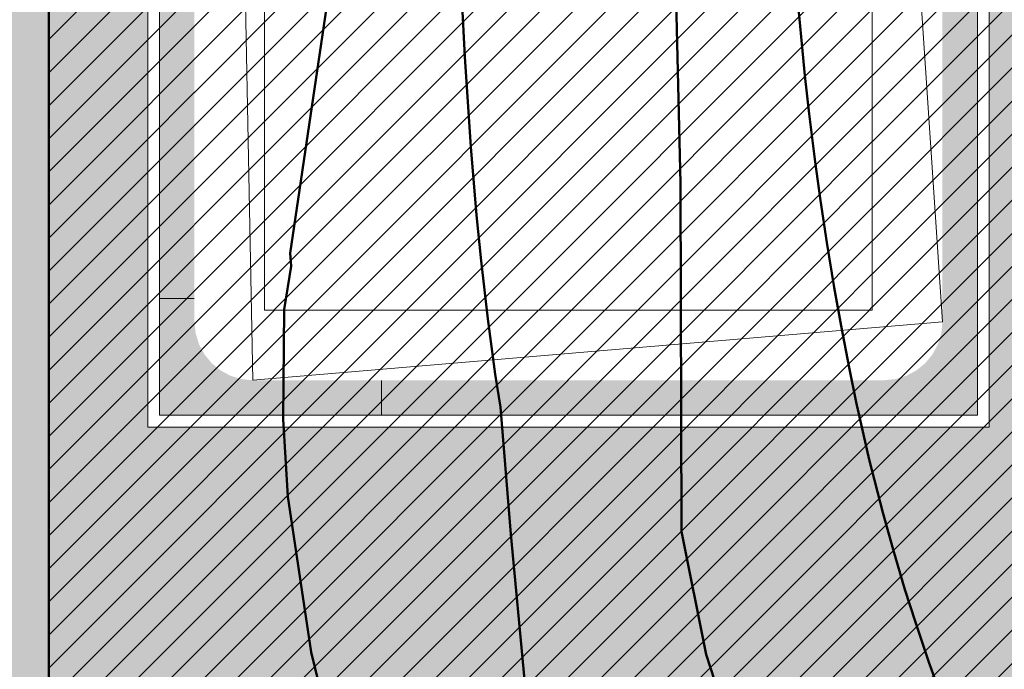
# Model space of a CAD drawing. Header units: metres. Extents: x -5203299 to 2078834, y 245743 to 5816291.
# Tile 43 of 256: x 366399.93 to 366408.35, y 5814163.8 to 5814169.35. Entities that reach past the tile are written whole.
import ezdxf

# ---------------------------------------------------------------- set-up
doc = ezdxf.new("R2010")
doc.units = ezdxf.units.M
doc.header["$LTSCALE"] = 0.5
for name, color, linetype, lineweight in [('01_CS-530-Belag-Drainasphalt', 7, 'Continuous', 5), ('01_CS-570-Pflanzung_Hecke', 7, 'Continuous', 5), ('01_CS-590-Markierung Mulde', 255, 'Continuous', 9), ('30 -39 Baustelle- Fläche', 7, 'Continuous', 15), ('AutoTurn-Lastzug mit Sattelzug', 7, 'Continuous', 9), ('Keine', 7, 'Continuous', 9)]:
    doc.layers.add(name, color=color, linetype=linetype, lineweight=lineweight)
doc.layers.add('01_CS-570-Pflanzung_Ansaat', color=7, linetype='Continuous', lineweight=5, true_color=0x7a8e1e)
doc.layers.add('30 -34 Innenwände- 4 Türen_Fenster', color=7, linetype='Continuous', lineweight=15, true_color=0x9955ff)

# ---------------------------------------------------------------- blocks, each defined once
blk = doc.blocks.new('_25-01-10_187 KRA_CS_LP4_Außenanlagenplan (3D)')
at = {"layer": '01_CS-530-Belag-Drainasphalt', "linetype": 'Continuous', "lineweight": 0}
h = blk.add_hatch(color=7, dxfattribs=at)
h.paths.add_polyline_path([(366380.5245484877, 5814205.779058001), (366380.5245458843, 5814194.07157948), (366375.824735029, 5814194.071580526), (366375.8247362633, 5814199.623918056), (366373.8245471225, 5814199.623918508), (366373.8245398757, 5814167.070873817), (366399.2252964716, 5814167.070868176), (366399.2252961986, 5814165.870868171), (366370.5747916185, 5814165.870874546), (366370.5747941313, 5814177.171675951), (366370.3748127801, 5814177.171676), (366370.374812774, 5814177.186418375), (366370.3746512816, 5814177.171675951), (366367.9747483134, 5814177.171681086), (366367.9747202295, 5814165.870875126), (366367.9746988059, 5814157.347647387), (366371.8246963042, 5814157.347646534), (366372.7024521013, 5814158.561371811), (366367.9747903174, 5814160.00662699), (366367.9747903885, 5814160.320331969), (366372.8882454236, 5814158.81827947), (366375.5044042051, 5814162.435798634), (366375.7284452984, 5814162.709942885), (366375.9832231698, 5814162.955783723), (366376.2651893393, 5814163.169897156), (366376.570416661, 5814163.349301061), (366376.8946540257, 5814163.491496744), (366377.2333855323, 5814163.594503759), (366377.5818934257, 5814163.656887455), (366377.9353237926, 5814163.677778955), (366394.9040393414, 5814163.677775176), (366394.9882708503, 5814163.676592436), (366395.0724359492, 5814163.673045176), (366395.1564682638, 5814163.667136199), (366395.2403015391, 5814163.658870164), (366395.3238696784, 5814163.648253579), (366395.4071067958, 5814163.635294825), (366395.4899472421, 5814163.620004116), (366395.5723257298, 5814163.602393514), (366410.6087460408, 5814160.166510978), (366410.8065105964, 5814160.110486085), (366410.9974805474, 5814160.034459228), (366411.1796387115, 5814159.939233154), (366411.3510610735, 5814159.825813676), (366411.5099369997, 5814159.695398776), (366411.6545883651, 5814159.549365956), (366411.7834873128, 5814159.389257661), (366411.8952723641, 5814159.216765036), (366412.8012081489, 5814157.647637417), (366419.1957478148, 5814157.647635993), (366419.1934128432, 5814157.347635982), (366419.1933970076, 5814086.213699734), (366419.2007788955, 5814086.042022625), (366419.2228700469, 5814085.87161281), (366419.2595073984, 5814085.703728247), (366419.3104204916, 5814085.53960823), (366419.3752334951, 5814085.380464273), (366419.4534679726, 5814085.227471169), (366419.544546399, 5814085.08175829), (366419.6477961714, 5814084.944401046), (366419.7283441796, 5814084.859834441), (366419.8126085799, 5814084.778970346), (366419.9004193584, 5814084.701971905), (366419.9915993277, 5814084.628994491), (366420.0859645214, 5814084.560185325), (366420.1833245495, 5814084.495683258), (366420.283482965, 5814084.43561844), (366420.3862376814, 5814084.380112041), (366424.4003221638, 5814082.326862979), (366424.5764741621, 5814082.225140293), (366424.7413825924, 5814082.106051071), (366424.893341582, 5814081.970827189), (366425.0307792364, 5814081.820867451), (366425.1522738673, 5814081.65772308), (366425.256568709, 5814081.483081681), (366425.3425848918, 5814081.298749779), (366425.409432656, 5814081.106634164), (366426.8580275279, 5814076.143406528), (366427.4339967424, 5814076.31151206), (366428.2745244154, 5814073.431666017), (366428.3363271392, 5814073.252095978), (366428.4148828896, 5814073.079197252), (366428.5094834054, 5814072.914528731), (366428.6192757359, 5814072.759575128), (366428.743269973, 5814072.615733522), (366428.8803481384, 5814072.484300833), (366429.029274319, 5814072.366462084), (366429.1887057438, 5814072.263279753), (366433.5105508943, 5814069.748989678), (366433.2088360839, 5814069.230368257), (366439.0906874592, 5814065.808524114), (366439.2140185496, 5814065.72779724), (366439.3281783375, 5814065.634550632), (366439.4319012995, 5814065.529817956), (366439.5240376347, 5814065.41476022), (366439.6035659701, 5814065.29065289), (366439.6696047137, 5814065.158871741), (366439.7214217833, 5814065.020877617), (366439.7584427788, 5814064.878200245), (366440.2684288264, 5814062.377861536), (366440.3028959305, 5814062.2516823), (366440.3535373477, 5814062.131081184), (366440.4194866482, 5814062.018121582), (366440.4996154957, 5814061.914736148), (366440.5925529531, 5814061.82269371), (366440.6967089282, 5814061.743569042), (366440.810301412, 5814061.678715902), (366440.9313869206, 5814061.629243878), (366455.6199126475, 5814056.722050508), (366457.3425736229, 5814056.192103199), (366459.0849528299, 5814055.731104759), (366460.8442922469, 5814055.339786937), (366462.6178064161, 5814055.018769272), (366464.4026874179, 5814054.768560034), (366466.19610934, 5814054.589555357), (366467.9952327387, 5814054.482038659), (366469.797209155, 5814054.446180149), (366589.2494747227, 5814054.446115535), (366589.2494755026, 5814057.91611552), (366469.797210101, 5814057.916202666), (366467.1023797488, 5814058.003107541), (366464.4187476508, 5814058.263457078), (366461.7574654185, 5814058.696169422), (366459.1295917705, 5814059.299446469), (366456.5460466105, 5814060.070781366), (366454.0175656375, 5814061.006968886), (366451.5546557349, 5814062.104118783), (366449.1675503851, 5814063.357670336), (366445.0394189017, 5814066.03048183), (366441.2534884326, 5814069.169290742), (366437.8620825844, 5814072.730717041), (366434.9120724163, 5814076.665539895), (366432.4442286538, 5814080.919377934), (366430.4926582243, 5814085.433440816), (366429.0843328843, 5814090.145341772), (366428.238716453, 5814094.989959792), (366427.5056744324, 5814094.989959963), (366427.3306038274, 5814095.005404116), (366427.1609408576, 5814095.051259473), (366427.0019260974, 5814095.126109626), (366426.8584712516, 5814095.227642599), (366426.7350073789, 5814095.352722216), (366426.6353480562, 5814095.497484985), (366426.562571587, 5814095.65745943), (366426.5189259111, 5814095.827704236), (366423.9095304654, 5814111.696591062), (366423.888608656, 5814111.871801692), (366423.8832113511, 5814112.048174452), (366423.8933808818, 5814112.224336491), (366423.9190380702, 5814112.398916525), (366423.9599832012, 5814112.570555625), (366424.0158975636, 5814112.737917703), (366424.0863458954, 5814112.899700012), (366424.170779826, 5814113.0546432), (366425.703652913, 5814115.594126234), (366425.7800666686, 5814115.732854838), (366425.8452634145, 5814115.877194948), (366425.8988342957, 5814116.026241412), (366425.9404433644, 5814116.179059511), (366425.9698296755, 5814116.3346909), (366425.9868089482, 5814116.492159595), (366425.9912746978, 5814116.650478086), (366425.9831989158, 5814116.808653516), (366423.7382852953, 5814141.51438392), (366423.7321150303, 5814141.785583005), (366423.7627008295, 5814142.05512247), (366423.8294800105, 5814142.318043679), (366423.9312240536, 5814142.569509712), (366424.0660611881, 5814142.804894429), (366424.2315108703, 5814143.019867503), (366424.4245293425, 5814143.210474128), (366424.6415656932, 5814143.373207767), (366442.666624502, 5814155.067145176), (366445.6216662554, 5814157.003694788), (366445.7900252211, 5814157.099972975), (366445.9687962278, 5814157.175173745), (366446.1553525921, 5814157.228192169), (366446.3469532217, 5814157.258249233), (366446.5407829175, 5814157.264903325), (366446.7339937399, 5814157.248056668), (366446.9237468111, 5814157.207956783), (366447.1072541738, 5814157.145193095), (366476.3015162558, 5814144.394029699), (366476.4051923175, 5814144.352986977), (366476.511475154, 5814144.319264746), (366476.6198485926, 5814144.293026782), (366476.7297862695, 5814144.274400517), (366476.8407542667, 5814144.263476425), (366476.9522136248, 5814144.260307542), (366477.0636230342, 5814144.26490927), (366477.1744413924, 5814144.277259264), (366488.0002797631, 5814145.867364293), (366488.3862809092, 5814145.950318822), (366488.7580457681, 5814146.083244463), (366489.1091354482, 5814146.263838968), (366489.4334691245, 5814146.48897448), (366489.7254294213, 5814146.754751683), (366489.9799596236, 5814147.056567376), (366490.1926513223, 5814147.389194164), (366490.3598207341, 5814147.746870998), (366490.8086477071, 5814148.899400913), (366490.8234614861, 5814148.931748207), (366490.8378906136, 5814148.964268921), (366490.8519330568, 5814148.99695845), (366490.8655868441, 5814149.029812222), (366490.8788500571, 5814149.062825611), (366490.89172082, 5814149.095993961), (366490.9041973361, 5814149.129312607), (366490.9162778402, 5814149.162776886), (366490.9673707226, 5814149.306981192), (366492.1624896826, 5814152.37589293), (366492.2351482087, 5814152.587938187), (366492.3332820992, 5814152.789462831), (366492.4554077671, 5814152.977419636), (366492.5996786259, 5814153.148966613), (366492.7639132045, 5814153.301509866), (366492.9456282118, 5814153.432742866), (366493.1420760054, 5814153.5406813), (366493.3502862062, 5814153.623693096), (366501.4194279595, 5814156.278543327), (366501.6210826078, 5814156.322470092), (366501.8274599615, 5814156.324065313), (366502.0297695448, 5814156.283261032), (366502.2193941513, 5814156.201795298), (366502.3882568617, 5814156.083138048), (366502.5291651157, 5814155.932343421), (366502.6361170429, 5814155.755834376), (366502.7045575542, 5814155.561129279), (366506.1071574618, 5814143.784365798), (366506.1514808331, 5814143.59785879), (366506.1777443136, 5814143.407965), (366506.1857066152, 5814143.216429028), (366506.1752945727, 5814143.025010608), (366506.1466038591, 5814142.835468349), (366506.0998980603, 5814142.649543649), (366506.0356062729, 5814142.468944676), (366505.9543191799, 5814142.295330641), (366505.5745484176, 5814141.576134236), (366509.6573640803, 5814141.576133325), (366507.504982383, 5814149.025757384), (366507.4795223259, 5814149.137562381), (366507.4670289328, 5814149.251546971), (366507.46766647, 5814149.366212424), (366507.4814265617, 5814149.48005104), (366507.5081282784, 5814149.591566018), (366507.5474205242, 5814149.699291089), (366507.5987866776, 5814149.80180983), (366507.661551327, 5814149.89777425), (366507.6615656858, 5814149.89779368), (366507.6615800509, 5814149.897813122), (366507.6615944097, 5814149.897832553), (366507.6616087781, 5814149.897851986), (366507.6616231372, 5814149.897871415), (366507.661637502, 5814149.897890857), (366507.6616518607, 5814149.897910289), (366507.6616662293, 5814149.897929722), (366510.0964387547, 5814153.191568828), (366510.3175798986, 5814153.443465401), (366510.5776839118, 5814153.654891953), (366510.8694447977, 5814153.819909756), (366511.1846673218, 5814153.933883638), (366511.5144972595, 5814153.993612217), (366511.8496700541, 5814153.997417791), (366512.1807711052, 5814153.945193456), (366512.4985003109, 5814153.83840646), (366520.0537782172, 5814150.571419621), (366520.2143980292, 5814150.510019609), (366520.379698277, 5814150.462643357), (366520.5484571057, 5814150.42964121), (366520.7194270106, 5814150.411257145), (366520.8913441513, 5814150.407627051), (366521.0629377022, 5814150.418777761), (366521.2329391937, 5814150.444626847), (366521.4000919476, 5814150.484983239), (366525.3457663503, 5814151.619163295), (366525.5688086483, 5814151.669672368), (366525.7961588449, 5814151.694389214), (366526.0248443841, 5814151.692990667), (366526.2518752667, 5814151.665494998), (366526.4742831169, 5814151.61226172), (366526.6891600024, 5814151.533986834), (366526.8936964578, 5814151.431693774), (366527.0852182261, 5814151.306719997), (366528.5194250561, 5814150.249207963), (366528.609324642, 5814150.177802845), (366528.6938725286, 5814150.100135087), (366528.7726333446, 5814150.016604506), (366528.8452015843, 5814149.927641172), (366528.911203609, 5814149.83370313), (366528.970299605, 5814149.735274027), (366529.0221852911, 5814149.632860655), (366529.0665935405, 5814149.526990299), (366530.3082701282, 5814146.240986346), (366530.3938547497, 5814146.067451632), (366530.5112572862, 5814145.913647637), (366530.6560822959, 5814145.785332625), (366530.8229076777, 5814145.687310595), (366531.0054876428, 5814145.623251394), (366531.1969865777, 5814145.595553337), (366531.3902349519, 5814145.605253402), (366531.5779977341, 5814145.651988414), (366546.4384005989, 5814150.922791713), (366546.7379919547, 5814151.003516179), (366547.046463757, 5814151.036931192), (366547.3563917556, 5814151.022232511), (366547.6603166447, 5814150.959773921), (366547.9509236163, 5814150.851058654), (366548.2212183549, 5814150.698703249), (366548.4646954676, 5814150.506374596), (366548.6754951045, 5814150.278701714), (366551.9264445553, 5814146.169274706), (366552.4059608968, 5814145.661422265), (366552.9665069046, 5814145.244723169), (366553.590991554, 5814144.931883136), (366554.2603738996, 5814144.732440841), (366554.9542440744, 5814144.65247743), (366555.6514455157, 5814144.694431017), (366556.3307201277, 5814144.857022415), (366556.9713563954, 5814145.135294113), (366560.576204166, 5814147.355375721), (366560.7660465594, 5814147.458582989), (366560.96591532, 5814147.540706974), (366561.1734773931, 5814147.600789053), (366561.3863099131, 5814147.638127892), (366561.6019285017, 5814147.65228764), (366561.8178162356, 5814147.643102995), (366562.0314530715, 5814147.610681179), (366562.2403452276, 5814147.555400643), (366567.0141937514, 5814146.011700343), (366567.3011173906, 5814145.893625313), (366567.5663260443, 5814145.73259344), (366567.8034369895, 5814145.532480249), (366568.0067437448, 5814145.298101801), (366568.1713533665, 5814145.035098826), (366568.2933042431, 5814144.74980096), (366568.3696614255, 5814144.449074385), (366568.3985876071, 5814144.140156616), (366568.4784672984, 5814139.058790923), (366569.0228498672, 5814138.856640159), (366569.5643734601, 5814138.646951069), (366570.102933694, 5814138.429764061), (366570.6384267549, 5814138.205121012), (366571.170749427, 5814137.973065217), (366571.6997990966, 5814137.733641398), (366572.2254737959, 5814137.486895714), (366572.7476721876, 5814137.232875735), (366573.3588658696, 5814137.765397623), (366573.5055209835, 5814137.878919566), (366573.6643272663, 5814137.974708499), (366573.8331511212, 5814138.051477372), (366574.0097243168, 5814138.10819475), (366574.1916744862, 5814138.144098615), (366574.3765570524, 5814138.158706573), (366574.5618880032, 5814138.151822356), (366574.7451773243, 5814138.12353847), (366580.8802154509, 5814136.808886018), (366581.023982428, 5814136.788853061), (366581.1691350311, 5814136.789844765), (366581.3126148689, 5814136.811840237), (366581.4513987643, 5814136.854375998), (366581.5825625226, 5814136.916555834), (366581.7033424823, 5814136.997069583), (366581.8111937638, 5814137.094220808), (366581.903843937, 5814137.205962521), (366583.6210219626, 5814139.613214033), (366583.7133379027, 5814139.771552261), (366583.7752045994, 5814139.944079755), (366583.804543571, 5814140.125000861), (366583.8003692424, 5814140.308237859), (366583.7628218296, 5814140.487635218), (366583.6931626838, 5814140.657166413), (366583.593731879, 5814140.811136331), (366583.4678696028, 5814140.944372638), (366581.9177500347, 5814142.309647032), (366581.8441170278, 5814142.390418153), (366581.789793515, 5814142.485258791), (366581.7573752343, 5814142.589637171), (366581.7484112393, 5814142.698565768), (366581.7633298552, 5814142.806839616), (366581.8014182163, 5814142.909285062), (366581.8608563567, 5814143.001006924), (366581.9388041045, 5814143.077622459), (366582.5857268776, 5814143.587274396), (366582.6355590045, 5814143.621849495), (366582.689210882, 5814143.650136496), (366582.745893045, 5814143.67171916), (366582.8047714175, 5814143.686279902), (366582.8649796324, 5814143.693604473), (366582.9256317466, 5814143.693585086), (366582.9858352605, 5814143.686222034), (366583.0447043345, 5814143.671623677), (366587.7456335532, 5814142.198033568), (366587.7456979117, 5814142.198207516), (366588.7010728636, 5814141.898534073), (366587.7254918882, 5814139.261678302), (366590.2077272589, 5814138.391382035), (366591.6375105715, 5814138.391356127), (366591.6374935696, 5814137.391356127), (366590.0374935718, 5814137.391381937), (366590.0376046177, 5814128.791886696), (366595.7373887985, 5814128.790873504), (366595.7357211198, 5814137.391288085), (366593.9374935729, 5814137.391317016), (366593.9375105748, 5814138.391317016), (366595.9220056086, 5814138.391283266), (366598.7430643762, 5814138.39127063), (366598.7633119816, 5814138.491466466), (366598.7228200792, 5814153.203118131), (366597.2036008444, 5814153.203118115), (366597.2036025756, 5814161.006650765), (366597.9174512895, 5814161.006654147), (366598.7152357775, 5814161.006650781), (366598.7183008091, 5814165.621831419), (366598.7181835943, 5814165.87082379), (366597.1924523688, 5814165.870824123), (366597.1824947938, 5814190.385824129), (366598.7065425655, 5814190.385823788), (366598.7032840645, 5814197.51976377), (366598.6992614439, 5814205.777413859), (366568.2295025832, 5814205.777551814), (366568.2295010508, 5814198.900830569), (366583.8825157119, 5814198.900827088), (366583.8825154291, 5814197.60082709), (366593.1765154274, 5814197.60082502), (366593.1765140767, 5814191.535825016), (366594.2765140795, 5814191.535824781), (366594.2765138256, 5814190.385824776), (366593.1765138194, 5814190.385825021), (366593.1765082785, 5814165.466825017), (366581.3945082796, 5814165.466827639), (366581.3945080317, 5814164.370827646), (366578.6225080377, 5814164.370828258), (366578.6225082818, 5814165.46682826), (366573.1425082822, 5814165.466829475), (366573.1425080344, 5814164.370829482), (366570.3725080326, 5814164.370830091), (366570.3725082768, 5814165.466830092), (366567.0425082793, 5814165.466830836), (366567.0425094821, 5814170.903830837), (366564.8925094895, 5814170.903831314), (366564.8925091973, 5814169.603831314), (366559.6325091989, 5814169.603832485), (366559.6325094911, 5814170.903832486), (366548.3925094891, 5814170.903834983), (366548.3925091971, 5814169.605834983), (366545.6225092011, 5814169.605835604), (366545.6225094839, 5814170.905835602), (366543.4833521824, 5814170.905836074), (366543.483352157, 5814170.795589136), (366543.5833521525, 5814170.795589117), (366543.5833507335, 5814164.384896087), (366543.5790962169, 5814164.236219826), (366543.5663470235, 5814164.088030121), (366543.5451447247, 5814163.940811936), (366543.51555871, 5814163.795047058), (366543.4776858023, 5814163.651212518), (366543.4316499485, 5814163.509779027), (366543.3776018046, 5814163.371209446), (366543.3157182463, 5814163.235957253), (366543.3159602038, 5814163.235957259), (366541.2950345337, 5814159.263347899), (366541.2036087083, 5814159.084657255), (366541.0878863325, 5814158.920653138), (366540.9501823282, 5814158.774616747), (366540.7932516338, 5814158.64946973), (366540.6202338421, 5814158.547715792), (366540.4345903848, 5814158.471390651), (366540.2400352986, 5814158.422021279), (366540.0404608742, 5814158.400595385), (366533.8841306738, 5814158.400596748), (366533.7710508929, 5814158.394182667), (366533.6594217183, 5814158.375022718), (366533.550675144, 5814158.343362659), (366533.4462061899, 5814158.299608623), (366533.347355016, 5814158.244321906), (366533.2553896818, 5814158.178211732), (366533.1714899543, 5814158.102126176), (366533.0967321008, 5814158.01704127), (366531.4450395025, 5814155.907297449), (366531.3142070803, 5814155.769473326), (366531.1596643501, 5814155.658887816), (366530.9869922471, 5814155.57953446), (366530.8024264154, 5814155.534278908), (366530.6126320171, 5814155.524755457), (366530.4244630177, 5814155.551308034), (366530.2447146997, 5814155.612977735), (366530.0798781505, 5814155.707537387), (366518.671470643, 5814163.783154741), (366518.6552399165, 5814163.793091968), (366518.6392012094, 5814163.803336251), (366518.6233603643, 5814163.813883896), (366518.6077231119, 5814163.824731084), (366518.5922951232, 5814163.835873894), (366518.5770819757, 5814163.847308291), (366518.5620891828, 5814163.859030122), (366518.5473221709, 5814163.871035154), (366518.227628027, 5814164.097335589), (366518.2113972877, 5814164.107272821), (366518.1953585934, 5814164.117517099), (366518.1795177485, 5814164.128064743), (366518.1638804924, 5814164.13891194), (366518.1484524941, 5814164.150054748), (366518.133239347, 5814164.161489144), (366518.118246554, 5814164.173210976), (366518.1034795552, 5814164.185216), (366518.0276280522, 5814164.238908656), (366517.9257434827, 5814164.308865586), (366517.8332662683, 5814164.390855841), (366517.7516091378, 5814164.483627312), (366517.6820193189, 5814164.585762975), (366517.625559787, 5814164.695702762), (366517.5830929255, 5814164.8117674), (366517.5552673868, 5814164.932184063), (366517.542508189, 5814165.055113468), (366517.5425094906, 5814170.905841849), (366515.3925094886, 5814170.905842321), (366515.3925091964, 5814169.60584232), (366512.6225092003, 5814169.605842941), (366512.6225094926, 5814170.90384294), (366493.9794948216, 5814170.903847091), (366493.9794936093, 5814165.466847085), (366493.9816428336, 5814164.805743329), (366493.9772899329, 5814164.667200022), (366493.9633513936, 5814164.52929096), (366493.9398941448, 5814164.392678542), (366493.9070308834, 5814164.258018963), (366493.8649194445, 5814164.125959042), (366493.813762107, 5814163.997133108), (366493.7538046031, 5814163.872159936), (366493.6853349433, 5814163.751639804), (366491.2324349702, 5814159.76256586), (366491.1356452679, 5814159.622459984), (366491.0245134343, 5814159.493434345), (366490.9002982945, 5814159.376950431), (366490.7644068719, 5814159.274327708), (366490.6183784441, 5814159.186728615), (366490.4638671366, 5814159.11514541), (366490.3026231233, 5814159.060388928), (366490.1364728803, 5814159.023079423), (366477.5991398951, 5814156.901296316), (366477.5117592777, 5814156.884500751), (366477.4252121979, 5814156.863835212), (366477.339669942, 5814156.839340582), (366477.255301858, 5814156.811065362), (366477.1722749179, 5814156.779065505), (366477.0907534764, 5814156.743404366), (366477.0108988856, 5814156.704152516), (366476.9328692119, 5814156.661387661), (366472.1441940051, 5814153.896646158), (366471.8473125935, 5814153.756365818), (366471.5314791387, 5814153.666552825), (366471.2052066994, 5814153.62962803), (366470.8772897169, 5814153.646586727), (366470.5565669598, 5814153.716971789), (366470.2516832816, 5814153.838886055), (366469.9708566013, 5814154.009043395), (366469.7216564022, 5814154.222857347), (366460.1272774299, 5814163.540894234), (366459.9910039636, 5814163.687171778), (366459.8700145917, 5814163.846323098), (366459.7655184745, 5814164.016758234), (366459.6785597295, 5814164.196774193), (366459.6100072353, 5814164.384572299), (366459.5605459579, 5814164.578276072), (366459.5306701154, 5814164.77595006), (366459.5206782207, 5814164.975619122), (366459.5206783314, 5814165.466854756), (366416.5925082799, 5814165.466864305), (366416.5925098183, 5814172.385854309), (366415.6175098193, 5814172.385854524), (366415.6175098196, 5814172.390864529), (366415.4925098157, 5814172.390864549), (366415.4925102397, 5814174.265864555), (366416.5925102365, 5814174.265864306), (366416.5925154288, 5814197.600864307), (366419.9061273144, 5814197.600863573), (366419.9079382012, 5814198.900863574), (366424.39251572, 5814198.900862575), (366424.3925172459, 5814205.779652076), (366408.2253076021, 5814205.779905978), (366408.2253073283, 5814204.571904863), (366403.7253048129, 5814204.571905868), (366403.7253024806, 5814194.071574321), (366403.6253024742, 5814194.071573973), (366400.3253021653, 5814194.071575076), (366400.2253021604, 5814194.071575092), (366400.2253024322, 5814195.271564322), (366401.9253027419, 5814195.271563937), (366401.9253048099, 5814204.571613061), (366400.3253048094, 5814204.571613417), (366400.3253048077, 5814204.571906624), (366400.2253048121, 5814204.571906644), (366400.2253050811, 5814205.778626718), (366398.1253050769, 5814205.778627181), (366398.1253048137, 5814204.571907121), (366398.0253048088, 5814204.571907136), (366398.0253048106, 5814204.571613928), (366396.4253048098, 5814204.571614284), (366396.4253027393, 5814195.271575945), (366398.125302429, 5814195.271575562), (366398.1253021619, 5814194.071575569), (366398.0253021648, 5814194.071575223), (366395.3253021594, 5814194.071576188), (366395.2253021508, 5814194.071576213), (366395.2253048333, 5814204.651908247), (366395.225303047, 5814205.778602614), (366393.2253030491, 5814205.778607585), (366393.2253050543, 5814205.671654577), (366393.2253024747, 5814194.071576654), (366388.5245458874, 5814194.071577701), (366388.524548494, 5814205.778619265), (366386.5245464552, 5814205.778624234), (366386.5245458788, 5814194.071578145), (366382.5245458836, 5814194.071579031), (366382.5245484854, 5814205.779053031)])
h.paths.add_polyline_path([(366428.8487219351, 5814077.566576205), (366429.0005176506, 5814077.616474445), (366429.1603033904, 5814077.615938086), (366429.3117606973, 5814077.565021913), (366429.4394216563, 5814077.468925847), (366434.1106927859, 5814072.603737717), (366434.212670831, 5814072.478738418), (366434.2932226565, 5814072.338968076), (366434.3502519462, 5814072.188064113), (366434.3822745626, 5814072.029953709), (366434.3884571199, 5814071.868751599), (366434.3686387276, 5814071.708652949), (366434.3233351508, 5814071.553824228), (366434.2537256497, 5814071.4082946), (366434.0664000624, 5814071.086298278), (366434.0090443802, 5814071.006814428), (366433.9372842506, 5814070.940047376), (366433.8538773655, 5814070.888562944), (366433.7620290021, 5814070.854339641), (366433.6652688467, 5814070.838692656), (366433.567315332, 5814070.842223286), (366433.4719327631, 5814070.864795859), (366433.3827865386, 5814070.905542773), (366429.7068781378, 5814073.044050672), (366429.617762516, 5814073.10246237), (366429.5353678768, 5814073.17002453), (366429.4606296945, 5814073.245970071), (366429.3943965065, 5814073.329436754), (366429.3374202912, 5814073.419476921), (366429.2903479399, 5814073.515068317), (366429.2537138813, 5814073.615125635), (366429.2279340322, 5814073.718512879), (366428.5878525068, 5814077.027679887), (366428.5829653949, 5814077.187391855), (366428.6287112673, 5814077.340490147), (366428.7204187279, 5814077.471339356)])
h.paths.add_polyline_path([(366573.2677660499, 5814145.282171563), (366573.4766112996, 5814145.32530858), (366574.940802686, 5814145.467569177), (366575.1531378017, 5814145.476853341), (366575.3652591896, 5814145.463552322), (366575.574771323, 5814145.427816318), (366575.7793081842, 5814145.370048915), (366575.9765598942, 5814145.290902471), (366576.1642988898, 5814145.191270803), (366576.3404050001, 5814145.072279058), (366576.502889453, 5814144.935271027), (366578.6942773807, 5814142.878598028), (366578.7925817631, 5814142.764006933), (366578.8640282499, 5814142.631002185), (366578.9052930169, 5814142.485771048), (366578.914456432, 5814142.335069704), (366578.8910921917, 5814142.185908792), (366578.8362872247, 5814142.045227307), (366578.7525910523, 5814141.91956978), (366578.6438972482, 5814141.814781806), (366577.5295355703, 5814140.951612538), (366577.3288949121, 5814140.814844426), (366577.1131585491, 5814140.703399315), (366576.8855065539, 5814140.61891998), (366576.6492946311, 5814140.562651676), (366576.4080046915, 5814140.535423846), (366576.1651934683, 5814140.537637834), (366575.9244401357, 5814140.569260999), (366575.6892935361, 5814140.629827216), (366574.0965929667, 5814141.1449896), (366573.9065412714, 5814141.2201828), (366573.72762567, 5814141.318989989), (366573.5627658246, 5814141.439799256), (366573.4146518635, 5814141.580639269), (366573.2857006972, 5814141.739211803), (366573.1780165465, 5814141.912929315), (366573.0933565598, 5814142.098957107), (366573.0331022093, 5814142.294259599), (366572.6008803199, 5814144.096823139), (366572.5735509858, 5814144.308318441), (366572.5916878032, 5814144.520799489), (366572.6544662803, 5814144.724603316), (366572.7590314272, 5814144.910461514), (366572.9006279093, 5814145.069921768), (366573.0728163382, 5814145.19573229)])
h.paths.add_polyline_path([(366592.0947029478, 5814160.9329828), (366592.0949750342, 5814160.932982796), (366592.1391865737, 5814160.949716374), (366592.1842105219, 5814160.964299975), (366592.2300468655, 5814160.976733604), (366592.2766956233, 5814160.987017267), (366592.3241567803, 5814160.99515095), (366592.3724303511, 5814161.001134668), (366592.4215163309, 5814161.004968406), (366592.471414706, 5814161.006652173), (366592.8363499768, 5814161.00665209), (366592.8363482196, 5814153.075591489), (366590.4869245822, 5814146.72543566), (366588.0726739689, 5814147.556096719), (366587.9171033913, 5814147.624925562), (366587.7754503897, 5814147.71912767), (366587.6518143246, 5814147.835976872), (366587.5497731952, 5814147.972091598), (366587.4722800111, 5814148.12353274), (366587.4215774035, 5814148.285917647), (366587.3991326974, 5814148.454546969), (366587.4055954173, 5814148.624540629), (366587.7875922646, 5814151.710466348), (366588.1921095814, 5814154.978321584), (366588.2155287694, 5814155.130432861), (366588.2479070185, 5814155.280891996), (366588.2891308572, 5814155.42917178), (366588.3390558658, 5814155.574752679), (366588.3975070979, 5814155.717124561), (366588.4642797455, 5814155.855788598), (366588.5391398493, 5814155.990258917), (366588.6218251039, 5814156.120064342), (366590.0417714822, 5814158.210008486), (366591.644264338, 5814160.568633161), (366591.6877484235, 5814160.627834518), (366591.7354609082, 5814160.683684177), (366591.7871443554, 5814160.735880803), (366591.8425199, 5814160.784142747), (366591.9012887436, 5814160.828209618), (366591.9631337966, 5814160.867843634), (366592.0277213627, 5814160.902830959)])
h.paths.add_polyline_path([(366572.1436073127, 5814155.182753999), (366572.2927535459, 5814155.235370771), (366578.6241058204, 5814156.690746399), (366578.7931946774, 5814156.722029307), (366578.9643457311, 5814156.738671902), (366579.13629377, 5814156.74055116), (366579.3077676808, 5814156.727653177), (366579.4774998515, 5814156.700073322), (366579.6442355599, 5814156.658015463), (366579.8067422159, 5814156.601790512), (366579.9638186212, 5814156.531814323), (366583.6633348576, 5814154.689197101), (366583.8229919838, 5814154.58993434), (366583.9612490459, 5814154.462543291), (366584.0732195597, 5814154.311526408), (366584.1549460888, 5814154.142221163), (366584.2035401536, 5814153.96061138), (366584.2172842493, 5814153.773115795), (366584.1956926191, 5814153.586361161), (366584.1395283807, 5814153.406948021), (366583.7891314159, 5814152.572414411), (366583.715915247, 5814152.430845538), (366583.6211374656, 5814152.30270686), (366583.5072055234, 5814152.191253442), (366583.3770135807, 5814152.099316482), (366583.2338687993, 5814152.029231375), (366583.0814074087, 5814151.982778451), (366582.9235022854, 5814151.96113774), (366582.7641645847, 5814151.964858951), (366572.7027668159, 5814153.006136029), (366572.6410911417, 5814153.016450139), (366572.581185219, 5814153.034381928), (366572.5239860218, 5814153.059650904), (366572.4703882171, 5814153.091861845), (366572.4212301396, 5814153.130510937), (366572.3772806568, 5814153.174993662), (366572.3392272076, 5814153.224614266), (366572.307664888, 5814153.278596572), (366571.8243690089, 5814154.238326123), (366571.7696488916, 5814154.38671352), (366571.7496368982, 5814154.543597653), (366571.7653545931, 5814154.700970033), (366571.8159996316, 5814154.85079724), (366571.8989867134, 5814154.98543101), (366572.0100796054, 5814155.097998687)])
h.paths.add_polyline_path([(366553.9978214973, 5814151.456905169), (366554.5656855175, 5814151.60986072), (366555.1524783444, 5814151.649092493), (366555.7356498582, 5814151.573092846), (366556.2927890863, 5814151.384782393), (366556.8024854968, 5814151.091397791), (366557.2451517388, 5814150.704213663), (366557.6037764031, 5814150.238109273), (366557.8645777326, 5814149.710996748), (366558.0175332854, 5814149.143132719), (366558.0567650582, 5814148.556339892), (366557.9807654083, 5814147.973168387), (366557.7924549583, 5814147.41602915), (366557.4990703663, 5814146.906332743), (366557.1118862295, 5814146.463666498), (366556.6457818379, 5814146.105041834), (366556.1186693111, 5814145.844240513), (366555.5508052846, 5814145.691284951), (366554.9640124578, 5814145.652053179), (366554.3808409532, 5814145.728052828), (366553.8237017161, 5814145.916363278), (366553.3140053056, 5814146.209747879), (366552.8713390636, 5814146.596932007), (366552.5127144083, 5814147.063036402), (366552.2519130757, 5814147.590148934), (366552.0989575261, 5814148.158012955), (366552.0597257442, 5814148.744805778), (366552.1357253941, 5814149.327977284), (366552.3240358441, 5814149.88511652), (366552.6174204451, 5814150.394812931), (366553.0046045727, 5814150.837479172), (366553.4707089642, 5814151.196103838)])
h.paths.add_polyline_path([(366559.0650085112, 5814166.495832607), (366559.7000085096, 5814166.495832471), (366559.7000083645, 5814165.860832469), (366559.0650083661, 5814165.860832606)])
h.paths.add_polyline_path([(366548.1418906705, 5814166.432621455), (366548.3139112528, 5814166.479847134), (366548.491585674, 5814166.495757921), (366550.8150085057, 5814166.495757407), (366550.8150085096, 5814166.49902671), (366551.450008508, 5814166.499026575), (366551.4500085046, 5814166.495834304), (366554.667518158, 5814166.49583359), (366554.667517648, 5814165.895833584), (366554.6675078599, 5814163.404070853), (366554.6675169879, 5814161.222383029), (366554.6675049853, 5814161.216184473), (366554.6674689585, 5814161.209986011), (366554.6674089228, 5814161.203787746), (366554.6673248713, 5814161.197589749), (366554.66721682, 5814161.191392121), (366554.6670847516, 5814161.185194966), (366554.6669286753, 5814161.17899837), (366554.6667485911, 5814161.172802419), (366554.6667485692, 5814161.058562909), (366554.6436982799, 5814160.787955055), (366554.5752124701, 5814160.525144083), (366554.4632640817, 5814160.277702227), (366554.3110786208, 5814160.05275891), (366554.1230409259, 5814159.8567953), (366553.9045688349, 5814159.695457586), (366553.6619570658, 5814159.573394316), (366553.4021958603, 5814159.494122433), (366547.836965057, 5814158.300826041), (366547.6055417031, 5814158.278838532), (366547.3752947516, 5814158.310878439), (366547.1586667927, 5814158.395214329), (366546.9673644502, 5814158.527288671), (366546.8117257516, 5814158.699964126), (366546.7001614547, 5814158.903909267), (366546.6387005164, 5814159.128102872), (366546.6306640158, 5814159.360429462), (366546.6287656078, 5814159.388330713), (366546.6276481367, 5814159.416274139), (366546.6273124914, 5814159.444237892), (366546.6277589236, 5814159.472200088), (366546.6289870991, 5814159.50013887), (366546.6309960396, 5814159.52803238), (366546.6337841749, 5814159.555858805), (366546.6373493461, 5814159.583596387), (366547.5016242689, 5814165.637097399), (366547.542487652, 5814165.81073936), (366547.6135525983, 5814165.974358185), (366547.7125577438, 5814166.122747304), (366547.8363525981, 5814166.251184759), (366547.9809978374, 5814166.355583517)])
h.paths.add_polyline_path([(366497.458344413, 5814166.742741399), (366497.6043616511, 5814166.776144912), (366497.7537302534, 5814166.787363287), (366505.1675296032, 5814166.787361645), (366505.1675287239, 5814162.822869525), (366505.1657082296, 5814162.822869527), (366505.1411605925, 5814162.543676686), (366505.0682720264, 5814162.27305062), (366504.9492786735, 5814162.019295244), (366504.7878317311, 5814161.790196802), (366504.5888850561, 5814161.592784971), (366504.3585431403, 5814161.433117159), (366504.103873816, 5814161.316092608), (366503.8326913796, 5814161.245302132), (366495.064707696, 5814159.76143314), (366494.9464506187, 5814159.75719939), (366494.8311785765, 5814159.783939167), (366494.7268625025, 5814159.83980345), (366494.6407157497, 5814159.920929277), (366494.5786952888, 5814160.021706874), (366494.5450897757, 5814160.135167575), (366494.5422229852, 5814160.253465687), (366494.5702929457, 5814160.368421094), (366496.8218950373, 5814166.15024556), (366496.886551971, 5814166.285361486), (366496.9706656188, 5814166.40930391), (366497.0723487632, 5814166.519291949), (366497.189319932, 5814166.61285784), (366497.3189546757, 5814166.687902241)])
h.paths.add_polyline_path([(366509.5650085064, 5814166.495843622), (366510.2000085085, 5814166.495843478), (366510.2000083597, 5814165.860843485), (366509.5650083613, 5814165.86084362)])
h.paths.add_polyline_path([(366477.560474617, 5814155.087926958), (366477.6529255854, 5814155.117656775), (366477.7470098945, 5814155.14172302), (366477.8423809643, 5814155.160037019), (366477.9386874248, 5814155.172531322), (366478.0355744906, 5814155.179159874), (366485.8583354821, 5814155.47622501), (366486.1228847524, 5814155.450932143), (366486.3714300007, 5814155.356850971), (366486.5864174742, 5814155.200625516), (366486.7526634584, 5814154.993289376), (366486.8584266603, 5814154.749485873), (366486.8962374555, 5814154.486433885), (366486.8634253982, 5814154.222711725), (366486.762307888, 5814153.976945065), (366485.8122234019, 5814152.331351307), (366485.7386259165, 5814152.2156317), (366485.655389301, 5814152.106639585), (366485.5631249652, 5814152.005175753), (366485.462510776, 5814151.911985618), (366485.3542859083, 5814151.827753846), (366485.2392454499, 5814151.753099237), (366485.1182345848, 5814151.688570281), (366484.9921423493, 5814151.634641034), (366478.6439095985, 5814149.235845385), (366478.5212670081, 5814149.195082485), (366478.3957345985, 5814149.164350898), (366478.2681314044, 5814149.143851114), (366478.1392899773, 5814149.133716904), (366478.0100509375, 5814149.134014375), (366477.8812575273, 5814149.144741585), (366477.75375005, 5814149.165828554), (366477.6283604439, 5814149.197137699), (366473.0230419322, 5814150.546832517), (366472.759022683, 5814150.668204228), (366472.5410438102, 5814150.860356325), (366472.387510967, 5814151.107064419), (366472.3113880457, 5814151.387497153), (366472.3191026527, 5814151.677975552), (366472.4100033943, 5814151.953972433), (366472.5764148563, 5814152.192183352), (366472.804285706, 5814152.372494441), (366477.2962901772, 5814154.965953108), (366477.3818278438, 5814155.011935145), (366477.4699976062, 5814155.052643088)])
h.paths.add_polyline_path([(366416.9825172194, 5814205.66086422), (366417.6175172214, 5814205.660864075), (366417.6175170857, 5814205.025864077), (366416.9825170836, 5814205.025864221)])
h.paths.add_polyline_path([(366375.8247346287, 5814192.271580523), (366380.5241671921, 5814192.271579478), (366380.5241619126, 5814168.570872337), (366375.824729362, 5814168.570873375)])
h.paths.add_polyline_path([(366575.5650172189, 5814205.660828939), (366576.2000172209, 5814205.660828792), (366576.2000170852, 5814205.025828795), (366575.5650170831, 5814205.025828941)])
h.paths.add_polyline_path([(366592.1475172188, 5814205.660825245), (366592.7825172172, 5814205.660825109), (366592.7825170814, 5814205.025825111), (366592.1475170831, 5814205.025825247)])
h.paths.add_polyline_path([(366583.8150172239, 5814205.660827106), (366584.4500172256, 5814205.660826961), (366584.4500170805, 5814205.025826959), (366583.8150170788, 5814205.025827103)])
h.paths.add_polyline_path([(366401.0253020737, 5814192.271574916), (366403.7253020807, 5814192.271574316), (366403.7252981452, 5814174.621574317), (366408.2252984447, 5814174.621573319), (366408.2252964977, 5814165.870812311), (366401.0252962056, 5814165.870823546)])
h.paths.add_polyline_path([(366370.7510922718, 5814163.63971961), (366370.8448888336, 5814163.668172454), (366370.9424339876, 5814163.677779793), (366373.3853757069, 5814163.677779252), (366373.4560944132, 5814163.667694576), (366373.5211753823, 5814163.638244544), (366373.5754303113, 5814163.591776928), (366373.6145339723, 5814163.531996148), (366373.6353689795, 5814163.463667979), (366373.6362743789, 5814163.392239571), (366373.6171779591, 5814163.32340525), (366373.5796021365, 5814163.262652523), (366372.0040105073, 5814161.375106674), (366371.9403520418, 5814161.311484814), (366371.8663193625, 5814161.260305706), (366371.7843111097, 5814161.22322762), (366371.6969843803, 5814161.201451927), (366371.6071686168, 5814161.195684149), (366371.5177738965, 5814161.20611119), (366371.4316966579, 5814161.232395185), (366371.3517258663, 5814161.273684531), (366370.6739958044, 5814161.70496751), (366370.6233029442, 5814161.741888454), (366370.577630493, 5814161.784864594), (366370.5376970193, 5814161.833219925), (366370.5041307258, 5814161.886193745), (366370.4774596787, 5814161.942952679), (366370.4581034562, 5814162.002603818), (366370.446366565, 5814162.064208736), (366370.442433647, 5814162.126798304), (366370.4424338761, 5814163.177779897), (366370.4520413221, 5814163.275325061), (366370.480494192, 5814163.369121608), (366370.5266991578, 5814163.455565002), (366370.5888805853, 5814163.531333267), (366370.6646488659, 5814163.593514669)])
h.paths.add_polyline_path([(366423.4612604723, 5814157.155261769), (366423.7769824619, 5814157.256923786), (366424.1068818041, 5814157.291303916), (366431.3841894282, 5814157.291302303), (366431.661552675, 5814157.252067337), (366431.917151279, 5814157.13744138), (366432.1309284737, 5814156.956419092), (366432.2861092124, 5814156.723205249), (366432.3705165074, 5814156.456100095), (366432.3775269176, 5814156.176063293), (366432.3065903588, 5814155.905069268), (366432.1632732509, 5814155.664382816), (366430.2121367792, 5814153.239670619), (366430.1386937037, 5814153.154690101), (366430.0594696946, 5814153.075071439), (366429.9748551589, 5814153.001207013), (366429.8852670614, 5814152.933460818), (366429.791146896, 5814152.872166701), (366429.6929584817, 5814152.81762673), (366429.5911856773, 5814152.770109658), (366429.4863300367, 5814152.729849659), (366423.5760601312, 5814150.695572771), (366423.4657530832, 5814150.671107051), (366423.3527691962, 5814150.672033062), (366423.2428779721, 5814150.698303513), (366423.1416910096, 5814150.748576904), (366423.054375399, 5814150.820286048), (366422.9853898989, 5814150.909769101), (366422.9382572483, 5814151.01245664), (366422.9153841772, 5814151.123104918), (366422.5134461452, 5814155.546514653), (366422.517831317, 5814155.878171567), (366422.5905056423, 5814156.201797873), (366422.7283459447, 5814156.503485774), (366422.9254285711, 5814156.770270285), (366423.1732839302, 5814156.990686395)])
h.paths.add_polyline_path([(366388.5254912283, 5814192.271577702), (366393.2253020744, 5814192.27157665), (366393.2252968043, 5814168.570869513), (366388.5254859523, 5814168.570870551)])
h.paths.add_polyline_path([(366382.5247346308, 5814192.271579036), (366386.5249237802, 5814192.271578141), (366386.5249185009, 5814168.570870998), (366382.5247293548, 5814168.570871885)])
h.paths.add_polyline_path([(366395.2253020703, 5814192.271576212), (366399.2251129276, 5814192.27157532), (366399.2251076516, 5814168.570868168), (366395.2252968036, 5814168.570869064)])
at = {"layer": '01_CS-570-Pflanzung_Ansaat', "linetype": 'Continuous', "lineweight": 0}
for points in [[(366401.1252964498, 5814166.970867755), (366402.0252961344, 5814166.970867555), (366402.0253017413, 5814192.171574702), (366401.1253020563, 5814192.171574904)], [(366403.0253020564, 5814192.17157448), (366403.025296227, 5814165.970867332), (366408.1252965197, 5814165.970866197), (366408.1252984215, 5814174.521573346), (366403.6252981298, 5814174.521574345), (366403.6253020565, 5814192.171574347)]]:
    blk.add_hatch(color=64, dxfattribs=at).paths.add_polyline_path(points)
at = {"layer": '01_CS-570-Pflanzung_Hecke', "linetype": 'Continuous', "lineweight": 0}
blk.add_hatch(color=7, dxfattribs=at).paths.add_polyline_path([(366402.0253017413, 5814192.171574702), (366402.0252961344, 5814166.970867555), (366401.1252964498, 5814166.970867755), (366401.1252962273, 5814165.970867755), (366403.025296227, 5814165.970867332), (366403.0253020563, 5814192.17157448)])
at = {"layer": '01_CS-530-Belag-Drainasphalt', "lineweight": 9, "flags": 128}
blk.add_lwpolyline([(366401.0253020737, 5814192.271574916), (366403.7253020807, 5814192.271574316), (366403.7252981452, 5814174.621574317), (366408.2252984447, 5814174.621573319), (366408.2252964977, 5814165.870812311), (366401.0252962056, 5814165.870823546)], close=True, dxfattribs=at)
at = {"layer": '01_CS-570-Pflanzung_Ansaat', "lineweight": 9, "flags": 128}
for points in [[(366401.1252964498, 5814166.970867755), (366402.0252961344, 5814166.970867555), (366402.0253017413, 5814192.171574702), (366401.1253020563, 5814192.171574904)], [(366403.0253020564, 5814192.17157448), (366403.025296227, 5814165.970867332), (366408.1252965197, 5814165.970866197), (366408.1252984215, 5814174.521573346), (366403.6252981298, 5814174.521574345), (366403.6253020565, 5814192.171574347)]]:
    blk.add_lwpolyline(points, close=True, dxfattribs=at)
at = {"layer": '01_CS-570-Pflanzung_Hecke', "lineweight": 9, "flags": 128}
blk.add_lwpolyline([(366402.0253017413, 5814192.171574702), (366402.0252961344, 5814166.970867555), (366401.1252964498, 5814166.970867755), (366401.1252962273, 5814165.970867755), (366403.025296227, 5814165.970867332), (366403.0253020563, 5814192.17157448)], close=True, dxfattribs=at)
at = {"color": 255, "lineweight": 9}
blk.add_wipeout([(366401.4253019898, 5814191.871574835), (366401.42529640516, 5814166.770867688), (366401.43490374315, 5814166.673322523), (366401.4633565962, 5814166.579525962), (366401.509561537, 5814166.493082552), (366401.57174293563, 5814166.417314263), (366401.6475111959, 5814166.35513283), (366401.7339545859, 5814166.308927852), (366401.82775113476, 5814166.280474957), (366401.925296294, 5814166.270867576), (366407.32529658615, 5814166.270866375), (366407.4228417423, 5814166.280473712), (366407.51663829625, 5814166.3089265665), (366407.60308169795, 5814166.355131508), (366407.67884997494, 5814166.417312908), (366407.7410313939, 5814166.493081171), (366407.78723635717, 5814166.579524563), (366407.81568923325, 5814166.67332111), (366407.8252966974, 5814166.770866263), (366407.8252982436, 5814173.721573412), (366407.81569090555, 5814173.819118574), (366407.7872380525, 5814173.912915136), (366407.7410331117, 5814173.999358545), (366407.6788517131, 5814174.075126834), (366407.6030834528, 5814174.137308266), (366407.5166400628, 5814174.183513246), (366407.42284351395, 5814174.211966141), (366407.3252983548, 5814174.221573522), (366403.3252980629, 5814174.221574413), (366403.32530198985, 5814191.871574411)], dxfattribs=at).dxf.layer = '01_CS-590-Markierung Mulde'
at = {"layer": '01_CS-590-Markierung Mulde', "lineweight": 9, "flags": 128}
blk.add_lwpolyline([(366401.4253019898, 5814191.871574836), (366401.925296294, 5814166.270867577), (366407.8252966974, 5814166.770866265), (366407.3252983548, 5814174.221573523), (366403.3252980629, 5814174.221574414), (366403.3253019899, 5814191.871574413)], close=True, dxfattribs=at)
at = {"color": 255, "lineweight": 9}
blk.add_wipeout([(366402.025301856, 5814191.271574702), (366402.0252964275, 5814166.870867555), (366407.22529671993, 5814166.8708663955), (366407.2252982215, 5814173.621573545), (366402.72529792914, 5814173.621574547), (366402.72530185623, 5814191.271574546)], dxfattribs=at).dxf.layer = '01_CS-590-Markierung Mulde'
at = {"layer": '01_CS-590-Markierung Mulde', "lineweight": 9, "flags": 128}
blk.add_lwpolyline([(366402.025301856, 5814191.271574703), (366402.0252964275, 5814166.870867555), (366407.22529672, 5814166.870866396), (366407.2252982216, 5814173.621573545), (366402.7252979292, 5814173.621574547), (366402.7253018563, 5814191.271574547)], close=True, dxfattribs=at)
blk = doc.blocks.new('Gruppe-12286')
at = {"layer": 'AutoTurn-Lastzug mit Sattelzug', "color": 252, "linetype": 'Continuous', "lineweight": 50, "true_color": 0x888888, "flags": 128}
for points in [[(-187.8705240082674, -12.22109892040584), (-187.9405240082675, -14.73109892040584), (-187.9105240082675, -19.53109892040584), (-187.5605240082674, -29.02109892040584), (-187.4705240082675, -30.09109892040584), (-187.3205240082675, -33.56109892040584), (-187.2205240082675, -37.75109892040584), (-187.2105240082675, -40.73109892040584), (-187.0005240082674, -41.78109892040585), (-186.7405240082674, -42.58109892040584), (-186.2305240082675, -43.69109892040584), (-185.7305240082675, -44.51109892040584), (-185.0405240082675, -45.40109892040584), (-184.2805240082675, -46.18109892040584), (-183.4805240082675, -46.84109892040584), (-182.8005240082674, -47.30109892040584), (-181.8205240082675, -47.84109892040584), (-181.1705240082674, -48.11109892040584), (-180.0705240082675, -48.21109892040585), (-177.1205240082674, -48.39109892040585)], [(-189.9805240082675, -50.10109892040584), (-189.9305240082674, -47.49109892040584), (-189.8805240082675, -46.43109892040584), (-189.8905240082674, -43.45109892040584), (-190.1705240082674, -42.61109892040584), (-190.3805240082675, -41.76109892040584), (-190.5805240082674, -40.43109892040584), (-190.6205240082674, -39.77109892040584), (-190.6105240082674, -38.83109892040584), (-190.5505240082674, -38.46109892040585), (-190.5605240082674, -38.35109892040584), (-190.1305240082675, -35.46109892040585)], [(-187.1090337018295, -48.63063483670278), (-187.3680337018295, -48.18763483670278), (-187.4890337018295, -47.96963483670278), (-187.5940337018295, -47.77263483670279), (-187.7950337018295, -47.37763483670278), (-187.8920337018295, -47.17763483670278), (-187.9870337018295, -46.97063483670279), (-188.1670337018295, -45.53963483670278), (-188.3450337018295, -44.00463483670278), (-188.4620337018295, -42.91263483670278), (-188.5540337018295, -41.99663483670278), (-188.6700337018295, -40.75263483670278), (-188.7610337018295, -39.66763483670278), (-188.8050337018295, -39.38563483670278), (-188.8680337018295, -38.91063483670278), (-188.9260337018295, -38.41663483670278), (-188.9650337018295, -38.02663483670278), (-189.0150337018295, -37.43963483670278), (-189.0660337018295, -36.67163483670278), (-189.0970337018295, -36.06263483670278)], [(-186.2280337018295, -36.07663483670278), (-186.1550337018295, -36.82963483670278), (-186.1180337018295, -37.15863483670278), (-186.0670337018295, -37.56963483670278), (-186.0220337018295, -37.89863483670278), (-185.9680337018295, -38.25863483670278), (-185.9050337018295, -38.64363483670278), (-185.8460337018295, -38.97063483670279), (-185.7770337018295, -39.32763483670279), (-185.7150337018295, -39.62363483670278), (-185.6040337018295, -40.11463483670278), (-185.4880337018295, -40.56663483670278), (-185.4000337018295, -40.88463483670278), (-185.2990337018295, -41.22563483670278), (-185.2100337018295, -41.50663483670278), (-185.0940337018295, -41.84863483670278), (-184.9750337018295, -42.17763483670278), (-184.8710337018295, -42.44763483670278), (-184.7560337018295, -42.72863483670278), (-184.6190337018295, -43.04363483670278), (-184.4780337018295, -43.34863483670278), (-184.3310337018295, -43.64763483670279)]]:
    blk.add_lwpolyline(points, dxfattribs=at)
blk = doc.blocks.new('_BE Phase 4 (3D)')
at = {"layer": '30 -39 Baustelle- Fläche', "linetype": 'Continuous', "lineweight": 18, "true_color": 0xd9d9d9}
h = blk.add_hatch(dxfattribs=at)
h.set_pattern_fill('Schraffur grau', color=254, style=0, pattern_type=2)
h.set_pattern_definition([(45, (-108.5937103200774, -23.44896834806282), (0.1414213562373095, -0.1414213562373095), [])])
h.paths.add_polyline_path([(-146.497182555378, -71.32544855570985), (-164.8362973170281, -71.32544855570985), (-164.8362973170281, -63.44704198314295), (-172.9101073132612, -63.44704198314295), (-172.9101073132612, -57.68721714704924), (-192.6259999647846, -57.68721714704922), (-192.6259999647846, 16.54910528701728), (5.907340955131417, 16.5491052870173), (5.907340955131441, -56.76990269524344), (11.17391785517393, -56.76990269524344), (11.17391785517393, -69.80222663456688), (-5, -69.80222663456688), (-5.000000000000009, -63.39489550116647), (-42.58812039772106, -63.44704198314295), (-146.497182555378, -63.44704198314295)])
h.paths.add_polyline_path([(-179.4259999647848, 2.457958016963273), (-179.4259999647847, -43.60204198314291), (-176.3646999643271, -43.60204198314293), (-176.3646999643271, -44.92404198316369), (-167.5823176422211, -44.92404198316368), (-167.5823176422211, -45.35404198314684), (-160.6423176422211, -45.35404198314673), (-160.6423176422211, -43.6020419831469), (-99.71469996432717, -43.60204198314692), (-99.71469996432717, -44.92404198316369), (-90.93231764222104, -44.92404198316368), (-90.93231764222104, -45.35404198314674), (-83.99231764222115, -45.35404198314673), (-83.99231764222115, -43.60204198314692), (-50.21469996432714, -43.6020419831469), (-50.21469996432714, -44.92404198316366), (-41.43231764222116, -44.92404198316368), (-41.43231764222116, -45.35404198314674), (-34.49231764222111, -45.35404198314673), (-34.49231764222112, -43.6020419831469), (3.234000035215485, -43.60204198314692), (3.234000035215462, -18.28113743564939), (4.962000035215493, -18.28113743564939), (4.962000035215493, -7.03294653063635), (3.484000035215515, -7.03294653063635), (3.484000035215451, 2.457958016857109), (-26.12599996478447, 2.457958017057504), (-26.12599996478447, 2.647958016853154), (-53.09099996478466, 2.647958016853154), (-53.09099996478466, 2.457958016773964), (-146.2758632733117, 2.45795801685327), (-146.2758632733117, 2.804883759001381), (-156.9859999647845, 2.804883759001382), (-156.9859999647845, 2.457958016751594)])
at = {"layer": '30 -39 Baustelle- Fläche', "color": 141, "linetype": 'Continuous', "lineweight": 50, "true_color": 0x7fdfff, "flags": 128}
blk.add_lwpolyline([(-146.497182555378, -71.32544855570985), (-164.8362973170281, -71.32544855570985), (-164.8362973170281, -63.44704198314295), (-172.9101073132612, -63.44704198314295), (-172.9101073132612, -57.68721714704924), (-192.6259999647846, -57.68721714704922), (-192.6259999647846, 16.54910528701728), (5.907340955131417, 16.5491052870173), (5.907340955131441, -56.76990269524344), (11.17391785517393, -56.76990269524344), (11.17391785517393, -69.80222663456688), (-5, -69.80222663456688), (-5.000000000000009, -63.39489550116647), (-42.58812039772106, -63.44704198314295), (-146.497182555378, -63.44704198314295)], close=True, dxfattribs=at)
at = {"layer": '30 -39 Baustelle- Fläche', "color": 7}
blk.add_blockref('Gruppe-12286', (0, 0), dxfattribs=at)

msp = doc.modelspace()

# ---------------------------------------------------------------- block references
at = {"layer": '30 -34 Innenwände- 4 Türen_Fenster', "color": 1}
msp.add_blockref('_25-01-10_187 KRA_CS_LP4_Außenanlagenplan (3D)', (0, 0), dxfattribs=at)

# ---------------------------------------------------------------- next in the draw order: block references
at = {"layer": 'Keine', "color": 1}
msp.add_blockref('_BE Phase 4 (3D)', (366592.8034926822, 5814205.707927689), dxfattribs=at)

doc.saveas('drawing.dxf')
